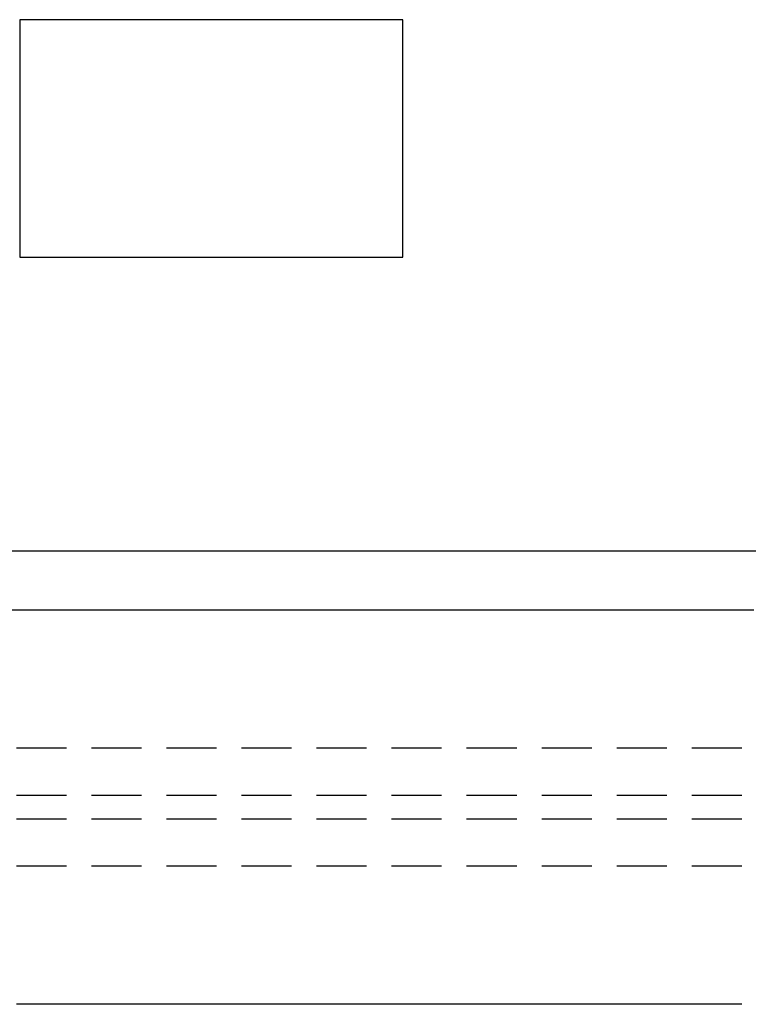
# Model space of a CAD drawing. Header units: millimetres. Extents: x 410 to 11678, y 2765 to 7100.
# Tile 3 of 40: x 515 to 700, y 2765 to 3015. Entities that reach past the tile are written whole.
import ezdxf

# ---------------------------------------------------------------- set-up
doc = ezdxf.new("R2010")
doc.units = ezdxf.units.MM
doc.header["$LTSCALE"] = 10
doc.linetypes.add('HIDDEN', pattern=[1.905, 1.27, -0.635])
doc.layers.add('Caillebotis', color=1, linetype='Continuous', lineweight=25)
doc.layers.add('Plancher inferieur', color=7, linetype='Continuous')

msp = doc.modelspace()

# ---------------------------------------------------------------- linework, layer by layer
at = {"layer": 'Caillebotis'}
for p, q in [((515.02, 3015.22), (515.02, 2954.94)), ((612.25, 3015.22), (515.02, 3015.22)), ((612.25, 2954.94), (612.25, 3015.22)), ((515.02, 2954.94), (612.25, 2954.94)), ((415.02, 2880.44), (715.02, 2880.44))]:
    msp.add_line(p, q, dxfattribs=at)
at = {"layer": 'Plancher inferieur', "linetype": 'HIDDEN'}
for p, q in [((525.02, 2865.44), (410.02, 2865.44)), ((6680.02, 2865.44), (410.02, 2865.44)), ((3235.02, 2865.44), (695.02, 2865.44)), ((6680.02, 2830.44), (410.02, 2830.44)), ((6680.02, 2818.44), (410.02, 2818.44)), ((6680.02, 2812.44), (410.02, 2812.44)), ((6680.02, 2800.44), (410.02, 2800.44)), ((6680.02, 2765.44), (410.02, 2765.44))]:
    msp.add_line(p, q, dxfattribs=at)
at = {"layer": 'Plancher inferieur', "linetype": 'Continuous'}
for p, q in [((695.02, 2865.44), (525.02, 2865.44)), ((695.02, 2765.44), (525.02, 2765.44))]:
    msp.add_line(p, q, dxfattribs=at)

doc.saveas('drawing.dxf')
